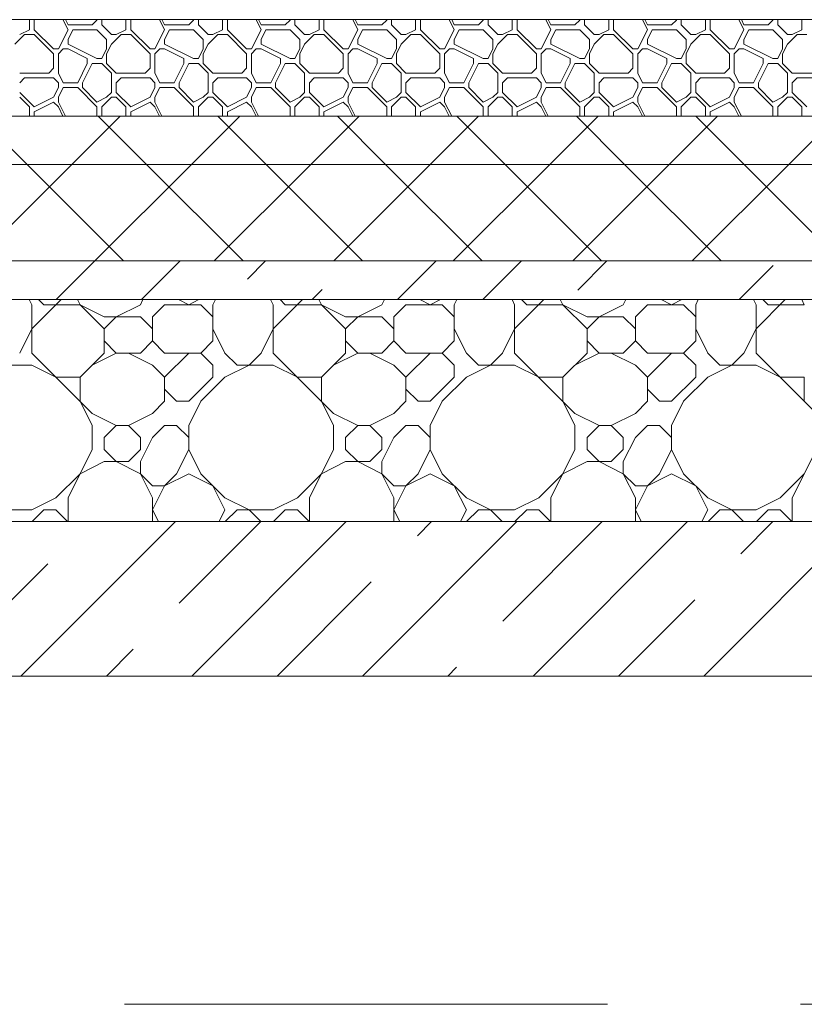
# Model space of a CAD drawing. Header units: millimetres. Extents: x 53645 to 137188, y 78097 to 135542.
# Tile 155 of 256: x 93110 to 93923, y 109260 to 110280. Entities that reach past the tile are written whole.
import ezdxf

# ---------------------------------------------------------------- set-up
doc = ezdxf.new("R2010")
doc.units = ezdxf.units.MM
doc.linetypes.add('GOST2.303 4', pattern=[7, 5, -2, 0])
for name, color, linetype, lineweight in [('hatch', 7, 'Continuous', 5), ('mark', 4, 'Continuous', 15), ('Wall2', 40, 'Continuous', 5)]:
    doc.layers.add(name, color=color, linetype=linetype, lineweight=lineweight)

msp = doc.modelspace()

# ---------------------------------------------------------------- linework, layer by layer
at = {"layer": 'hatch', "color": 251, "ltscale": 100}
for points in [[(93120.2, 110269.6), (93120.2, 110280)], [(93125.2, 110269.6), (93125.2, 110280)], [(93160.2, 110269.6), (93155, 110280)], [(93160.2, 110274.6), (93157.5, 110280)], [(93160.2, 110274.6), (93185.2, 110274.6)], [(93185.2, 110274.6), (93190.2, 110279.6)], [(93190.2, 110279.6), (93190.2, 110280)], [(93195.2, 110274.6), (93195.2, 110280)], [(93205.2, 110264.6), (93195.2, 110274.6)], [(93220.2, 110269.6), (93220.2, 110280)], [(93225.2, 110269.6), (93225.2, 110280)], [(93260.2, 110269.6), (93255, 110280)], [(93260.2, 110274.6), (93257.5, 110280)], [(93260.2, 110274.6), (93285.2, 110274.6)], [(93285.2, 110274.6), (93290.2, 110279.6)], [(93290.2, 110279.6), (93290.2, 110280)], [(93295.2, 110274.6), (93295.2, 110280)], [(93305.2, 110264.6), (93295.2, 110274.6)], [(93320.2, 110269.6), (93320.2, 110280)], [(93325.2, 110269.6), (93325.2, 110280)], [(93360.2, 110269.6), (93355, 110280)], [(93360.2, 110274.6), (93357.5, 110280)], [(93360.2, 110274.6), (93385.2, 110274.6)], [(93385.2, 110274.6), (93390.2, 110279.6)], [(93390.2, 110279.6), (93390.2, 110280)], [(93395.2, 110274.6), (93395.2, 110280)], [(93405.2, 110264.6), (93395.2, 110274.6)], [(93420.2, 110269.6), (93420.2, 110280)], [(93425.2, 110269.6), (93425.2, 110280)], [(93460.2, 110269.6), (93455, 110280)], [(93460.2, 110274.6), (93457.5, 110280)], [(93460.2, 110274.6), (93485.2, 110274.6)], [(93485.2, 110274.6), (93490.2, 110279.6)], [(93490.2, 110279.6), (93490.2, 110280)], [(93495.2, 110274.6), (93495.2, 110280)], [(93505.2, 110264.6), (93495.2, 110274.6)], [(93520.2, 110269.6), (93520.2, 110280)], [(93525.2, 110269.6), (93525.2, 110280)], [(93560.2, 110269.6), (93555, 110280)], [(93560.2, 110274.6), (93557.5, 110280)], [(93560.2, 110274.6), (93585.2, 110274.6)], [(93585.2, 110274.6), (93590.2, 110279.6)], [(93590.2, 110279.6), (93590.2, 110280)], [(93595.2, 110274.6), (93595.2, 110280)], [(93605.2, 110264.6), (93595.2, 110274.6)], [(93620.2, 110269.6), (93620.2, 110280)], [(93625.2, 110269.6), (93625.2, 110280)], [(93660.2, 110269.6), (93655, 110280)], [(93660.2, 110274.6), (93657.5, 110280)], [(93660.2, 110274.6), (93685.2, 110274.6)], [(93685.2, 110274.6), (93690.2, 110279.6)], [(93690.2, 110279.6), (93690.2, 110280)], [(93695.2, 110274.6), (93695.2, 110280)], [(93705.2, 110264.6), (93695.2, 110274.6)], [(93720.2, 110269.6), (93720.2, 110280)], [(93725.2, 110269.6), (93725.2, 110280)], [(93760.2, 110269.6), (93755, 110280)], [(93760.2, 110274.6), (93757.5, 110280)], [(93760.2, 110274.6), (93785.2, 110274.6)], [(93785.2, 110274.6), (93790.2, 110279.6)], [(93790.2, 110279.6), (93790.2, 110280)], [(93795.2, 110274.6), (93795.2, 110280)], [(93805.2, 110264.6), (93795.2, 110274.6)], [(93820.2, 110269.6), (93820.2, 110280)], [(93825.2, 110269.6), (93825.2, 110280)], [(93860.2, 110269.6), (93855, 110280)], [(93860.2, 110274.6), (93857.5, 110280)], [(93860.2, 110274.6), (93885.2, 110274.6)], [(93885.2, 110274.6), (93890.2, 110279.6)], [(93890.2, 110279.6), (93890.2, 110280)], [(93895.2, 110274.6), (93895.2, 110280)], [(93905.2, 110264.6), (93895.2, 110274.6)], [(93920.2, 110269.6), (93920.2, 110280)], [(93105.2, 110254.6), (93115.2, 110264.6)], [(93110.2, 110264.6), (93120.2, 110269.6)], [(93115.2, 110264.6), (93125.2, 110264.6)], [(93145.2, 110249.6), (93125.2, 110269.6)], [(93145.2, 110244.6), (93125.2, 110264.6)], [(93150.2, 110249.6), (93160.2, 110269.6)], [(93160.2, 110259.6), (93165.2, 110269.6)], [(93165.2, 110269.6), (93190.2, 110269.6)], [(93200.2, 110259.6), (93190.2, 110269.6)], [(93205.2, 110264.6), (93210.2, 110264.6)], [(93205.2, 110254.6), (93215.2, 110264.6)], [(93210.2, 110264.6), (93220.2, 110269.6)], [(93215.2, 110264.6), (93225.2, 110264.6)], [(93245.2, 110249.6), (93225.2, 110269.6)], [(93245.2, 110244.6), (93225.2, 110264.6)], [(93250.2, 110249.6), (93260.2, 110269.6)], [(93260.2, 110259.6), (93265.2, 110269.6)], [(93265.2, 110269.6), (93290.2, 110269.6)], [(93300.2, 110259.6), (93290.2, 110269.6)], [(93305.2, 110264.6), (93310.2, 110264.6)], [(93305.2, 110254.6), (93315.2, 110264.6)], [(93310.2, 110264.6), (93320.2, 110269.6)], [(93315.2, 110264.6), (93325.2, 110264.6)], [(93345.2, 110249.6), (93325.2, 110269.6)], [(93345.2, 110244.6), (93325.2, 110264.6)], [(93350.2, 110249.6), (93360.2, 110269.6)], [(93360.2, 110259.6), (93365.2, 110269.6)], [(93365.2, 110269.6), (93390.2, 110269.6)], [(93400.2, 110259.6), (93390.2, 110269.6)], [(93405.2, 110264.6), (93410.2, 110264.6)], [(93405.2, 110254.6), (93415.2, 110264.6)], [(93410.2, 110264.6), (93420.2, 110269.6)], [(93415.2, 110264.6), (93425.2, 110264.6)], [(93445.2, 110249.6), (93425.2, 110269.6)], [(93445.2, 110244.6), (93425.2, 110264.6)], [(93450.2, 110249.6), (93460.2, 110269.6)], [(93460.2, 110259.6), (93465.2, 110269.6)], [(93465.2, 110269.6), (93490.2, 110269.6)], [(93500.2, 110259.6), (93490.2, 110269.6)], [(93505.2, 110264.6), (93510.2, 110264.6)], [(93505.2, 110254.6), (93515.2, 110264.6)], [(93510.2, 110264.6), (93520.2, 110269.6)], [(93515.2, 110264.6), (93525.2, 110264.6)], [(93545.2, 110249.6), (93525.2, 110269.6)], [(93545.2, 110244.6), (93525.2, 110264.6)], [(93550.2, 110249.6), (93560.2, 110269.6)], [(93560.2, 110259.6), (93565.2, 110269.6)], [(93565.2, 110269.6), (93590.2, 110269.6)], [(93600.2, 110259.6), (93590.2, 110269.6)], [(93605.2, 110264.6), (93610.2, 110264.6)], [(93605.2, 110254.6), (93615.2, 110264.6)], [(93610.2, 110264.6), (93620.2, 110269.6)], [(93615.2, 110264.6), (93625.2, 110264.6)], [(93645.2, 110249.6), (93625.2, 110269.6)], [(93645.2, 110244.6), (93625.2, 110264.6)], [(93650.2, 110249.6), (93660.2, 110269.6)], [(93660.2, 110259.6), (93665.2, 110269.6)], [(93665.2, 110269.6), (93690.2, 110269.6)], [(93700.2, 110259.6), (93690.2, 110269.6)], [(93705.2, 110264.6), (93710.2, 110264.6)], [(93705.2, 110254.6), (93715.2, 110264.6)], [(93710.2, 110264.6), (93720.2, 110269.6)], [(93715.2, 110264.6), (93725.2, 110264.6)], [(93745.2, 110249.6), (93725.2, 110269.6)], [(93745.2, 110244.6), (93725.2, 110264.6)], [(93750.2, 110249.6), (93760.2, 110269.6)], [(93760.2, 110259.6), (93765.2, 110269.6)], [(93765.2, 110269.6), (93790.2, 110269.6)], [(93800.2, 110259.6), (93790.2, 110269.6)], [(93805.2, 110264.6), (93810.2, 110264.6)], [(93805.2, 110254.6), (93815.2, 110264.6)], [(93810.2, 110264.6), (93820.2, 110269.6)], [(93815.2, 110264.6), (93825.2, 110264.6)], [(93845.2, 110249.6), (93825.2, 110269.6)], [(93845.2, 110244.6), (93825.2, 110264.6)], [(93850.2, 110249.6), (93860.2, 110269.6)], [(93860.2, 110259.6), (93865.2, 110269.6)], [(93865.2, 110269.6), (93890.2, 110269.6)], [(93900.2, 110259.6), (93890.2, 110269.6)], [(93905.2, 110264.6), (93910.2, 110264.6)], [(93905.2, 110254.6), (93915.2, 110264.6)], [(93910.2, 110264.6), (93920.2, 110269.6)], [(93915.2, 110264.6), (93925.2, 110264.6)], [(93160.2, 110254.6), (93160.2, 110259.6)], [(93190.2, 110239.6), (93160.2, 110254.6)], [(93200.2, 110249.6), (93200.2, 110259.6)], [(93200.2, 110244.6), (93205.2, 110254.6)], [(93260.2, 110254.6), (93260.2, 110259.6)], [(93290.2, 110239.6), (93260.2, 110254.6)], [(93300.2, 110249.6), (93300.2, 110259.6)], [(93300.2, 110244.6), (93305.2, 110254.6)], [(93360.2, 110254.6), (93360.2, 110259.6)], [(93390.2, 110239.6), (93360.2, 110254.6)], [(93400.2, 110249.6), (93400.2, 110259.6)], [(93400.2, 110244.6), (93405.2, 110254.6)], [(93460.2, 110254.6), (93460.2, 110259.6)], [(93490.2, 110239.6), (93460.2, 110254.6)], [(93500.2, 110249.6), (93500.2, 110259.6)], [(93500.2, 110244.6), (93505.2, 110254.6)], [(93560.2, 110254.6), (93560.2, 110259.6)], [(93590.2, 110239.6), (93560.2, 110254.6)], [(93600.2, 110249.6), (93600.2, 110259.6)], [(93600.2, 110244.6), (93605.2, 110254.6)], [(93660.2, 110254.6), (93660.2, 110259.6)], [(93690.2, 110239.6), (93660.2, 110254.6)], [(93700.2, 110249.6), (93700.2, 110259.6)], [(93700.2, 110244.6), (93705.2, 110254.6)], [(93760.2, 110254.6), (93760.2, 110259.6)], [(93790.2, 110239.6), (93760.2, 110254.6)], [(93800.2, 110249.6), (93800.2, 110259.6)], [(93800.2, 110244.6), (93805.2, 110254.6)], [(93860.2, 110254.6), (93860.2, 110259.6)], [(93890.2, 110239.6), (93860.2, 110254.6)], [(93900.2, 110249.6), (93900.2, 110259.6)], [(93900.2, 110244.6), (93905.2, 110254.6)], [(93145.2, 110249.6), (93150.2, 110249.6)], [(93145.2, 110229.6), (93145.2, 110244.6)], [(93150.2, 110244.6), (93155.2, 110249.6)], [(93150.2, 110224.6), (93150.2, 110244.6)], [(93155.2, 110249.6), (93160.2, 110249.6)], [(93180.2, 110239.6), (93160.2, 110249.6)], [(93195.2, 110239.6), (93200.2, 110249.6)], [(93195.2, 110239.6), (93200.2, 110249.6)], [(93200.2, 110234.6), (93200.2, 110244.6)], [(93245.2, 110249.6), (93250.2, 110249.6)], [(93245.2, 110229.6), (93245.2, 110244.6)], [(93250.2, 110244.6), (93255.2, 110249.6)], [(93250.2, 110224.6), (93250.2, 110244.6)], [(93255.2, 110249.6), (93260.2, 110249.6)], [(93280.2, 110239.6), (93260.2, 110249.6)], [(93295.2, 110239.6), (93300.2, 110249.6)], [(93295.2, 110239.6), (93300.2, 110249.6)], [(93300.2, 110234.6), (93300.2, 110244.6)], [(93345.2, 110249.6), (93350.2, 110249.6)], [(93345.2, 110229.6), (93345.2, 110244.6)], [(93350.2, 110244.6), (93355.2, 110249.6)], [(93350.2, 110224.6), (93350.2, 110244.6)], [(93355.2, 110249.6), (93360.2, 110249.6)], [(93380.2, 110239.6), (93360.2, 110249.6)], [(93395.2, 110239.6), (93400.2, 110249.6)], [(93395.2, 110239.6), (93400.2, 110249.6)], [(93400.2, 110234.6), (93400.2, 110244.6)], [(93445.2, 110249.6), (93450.2, 110249.6)], [(93445.2, 110229.6), (93445.2, 110244.6)], [(93450.2, 110244.6), (93455.2, 110249.6)], [(93450.2, 110224.6), (93450.2, 110244.6)], [(93455.2, 110249.6), (93460.2, 110249.6)], [(93480.2, 110239.6), (93460.2, 110249.6)], [(93495.2, 110239.6), (93500.2, 110249.6)], [(93495.2, 110239.6), (93500.2, 110249.6)], [(93500.2, 110234.6), (93500.2, 110244.6)], [(93545.2, 110249.6), (93550.2, 110249.6)], [(93545.2, 110229.6), (93545.2, 110244.6)], [(93550.2, 110244.6), (93555.2, 110249.6)], [(93550.2, 110224.6), (93550.2, 110244.6)], [(93555.2, 110249.6), (93560.2, 110249.6)], [(93580.2, 110239.6), (93560.2, 110249.6)], [(93595.2, 110239.6), (93600.2, 110249.6)], [(93595.2, 110239.6), (93600.2, 110249.6)], [(93600.2, 110234.6), (93600.2, 110244.6)], [(93645.2, 110249.6), (93650.2, 110249.6)], [(93645.2, 110229.6), (93645.2, 110244.6)], [(93650.2, 110244.6), (93655.2, 110249.6)], [(93650.2, 110224.6), (93650.2, 110244.6)], [(93655.2, 110249.6), (93660.2, 110249.6)], [(93680.2, 110239.6), (93660.2, 110249.6)], [(93695.2, 110239.6), (93700.2, 110249.6)], [(93695.2, 110239.6), (93700.2, 110249.6)], [(93700.2, 110234.6), (93700.2, 110244.6)], [(93745.2, 110249.6), (93750.2, 110249.6)], [(93745.2, 110229.6), (93745.2, 110244.6)], [(93750.2, 110244.6), (93755.2, 110249.6)], [(93750.2, 110224.6), (93750.2, 110244.6)], [(93755.2, 110249.6), (93760.2, 110249.6)], [(93780.2, 110239.6), (93760.2, 110249.6)], [(93795.2, 110239.6), (93800.2, 110249.6)], [(93795.2, 110239.6), (93800.2, 110249.6)], [(93800.2, 110234.6), (93800.2, 110244.6)], [(93845.2, 110249.6), (93850.2, 110249.6)], [(93845.2, 110229.6), (93845.2, 110244.6)], [(93850.2, 110244.6), (93855.2, 110249.6)], [(93850.2, 110224.6), (93850.2, 110244.6)], [(93855.2, 110249.6), (93860.2, 110249.6)], [(93880.2, 110239.6), (93860.2, 110249.6)], [(93895.2, 110239.6), (93900.2, 110249.6)], [(93895.2, 110239.6), (93900.2, 110249.6)], [(93900.2, 110234.6), (93900.2, 110244.6)], [(93170.2, 110214.6), (93180.2, 110234.6)], [(93175.2, 110214.6), (93185.2, 110234.6)], [(93180.2, 110234.6), (93180.2, 110239.6)], [(93185.2, 110234.6), (93195.2, 110234.6)], [(93190.2, 110239.6), (93195.2, 110239.6)], [(93205.2, 110224.6), (93195.2, 110234.6)], [(93210.2, 110224.6), (93200.2, 110234.6)], [(93270.2, 110214.6), (93280.2, 110234.6)], [(93275.2, 110214.6), (93285.2, 110234.6)], [(93280.2, 110234.6), (93280.2, 110239.6)], [(93285.2, 110234.6), (93295.2, 110234.6)], [(93290.2, 110239.6), (93295.2, 110239.6)], [(93305.2, 110224.6), (93295.2, 110234.6)], [(93310.2, 110224.6), (93300.2, 110234.6)], [(93370.2, 110214.6), (93380.2, 110234.6)], [(93375.2, 110214.6), (93385.2, 110234.6)], [(93380.2, 110234.6), (93380.2, 110239.6)], [(93385.2, 110234.6), (93395.2, 110234.6)], [(93390.2, 110239.6), (93395.2, 110239.6)], [(93405.2, 110224.6), (93395.2, 110234.6)], [(93410.2, 110224.6), (93400.2, 110234.6)], [(93470.2, 110214.6), (93480.2, 110234.6)], [(93475.2, 110214.6), (93485.2, 110234.6)], [(93480.2, 110234.6), (93480.2, 110239.6)], [(93485.2, 110234.6), (93495.2, 110234.6)], [(93490.2, 110239.6), (93495.2, 110239.6)], [(93505.2, 110224.6), (93495.2, 110234.6)], [(93510.2, 110224.6), (93500.2, 110234.6)], [(93570.2, 110214.6), (93580.2, 110234.6)], [(93575.2, 110214.6), (93585.2, 110234.6)], [(93580.2, 110234.6), (93580.2, 110239.6)], [(93585.2, 110234.6), (93595.2, 110234.6)], [(93590.2, 110239.6), (93595.2, 110239.6)], [(93605.2, 110224.6), (93595.2, 110234.6)], [(93610.2, 110224.6), (93600.2, 110234.6)], [(93670.2, 110214.6), (93680.2, 110234.6)], [(93675.2, 110214.6), (93685.2, 110234.6)], [(93680.2, 110234.6), (93680.2, 110239.6)], [(93685.2, 110234.6), (93695.2, 110234.6)], [(93690.2, 110239.6), (93695.2, 110239.6)], [(93705.2, 110224.6), (93695.2, 110234.6)], [(93710.2, 110224.6), (93700.2, 110234.6)], [(93770.2, 110214.6), (93780.2, 110234.6)], [(93775.2, 110214.6), (93785.2, 110234.6)], [(93780.2, 110234.6), (93780.2, 110239.6)], [(93785.2, 110234.6), (93795.2, 110234.6)], [(93790.2, 110239.6), (93795.2, 110239.6)], [(93805.2, 110224.6), (93795.2, 110234.6)], [(93810.2, 110224.6), (93800.2, 110234.6)], [(93870.2, 110214.6), (93880.2, 110234.6)], [(93875.2, 110214.6), (93885.2, 110234.6)], [(93880.2, 110234.6), (93880.2, 110239.6)], [(93885.2, 110234.6), (93895.2, 110234.6)], [(93890.2, 110239.6), (93895.2, 110239.6)], [(93905.2, 110224.6), (93895.2, 110234.6)], [(93910.2, 110224.6), (93900.2, 110234.6)], [(93110.2, 110224.6), (93140.2, 110224.6)], [(93140.2, 110224.6), (93145.2, 110229.6)], [(93155.2, 110214.6), (93150.2, 110224.6)], [(93205.2, 110204.6), (93205.2, 110224.6)], [(93210.2, 110224.6), (93240.2, 110224.6)], [(93240.2, 110224.6), (93245.2, 110229.6)], [(93255.2, 110214.6), (93250.2, 110224.6)], [(93305.2, 110204.6), (93305.2, 110224.6)], [(93310.2, 110224.6), (93340.2, 110224.6)], [(93340.2, 110224.6), (93345.2, 110229.6)], [(93355.2, 110214.6), (93350.2, 110224.6)], [(93405.2, 110204.6), (93405.2, 110224.6)], [(93410.2, 110224.6), (93440.2, 110224.6)], [(93440.2, 110224.6), (93445.2, 110229.6)], [(93455.2, 110214.6), (93450.2, 110224.6)], [(93505.2, 110204.6), (93505.2, 110224.6)], [(93510.2, 110224.6), (93540.2, 110224.6)], [(93540.2, 110224.6), (93545.2, 110229.6)], [(93555.2, 110214.6), (93550.2, 110224.6)], [(93605.2, 110204.6), (93605.2, 110224.6)], [(93610.2, 110224.6), (93640.2, 110224.6)], [(93640.2, 110224.6), (93645.2, 110229.6)], [(93655.2, 110214.6), (93650.2, 110224.6)], [(93705.2, 110204.6), (93705.2, 110224.6)], [(93710.2, 110224.6), (93740.2, 110224.6)], [(93740.2, 110224.6), (93745.2, 110229.6)], [(93755.2, 110214.6), (93750.2, 110224.6)], [(93805.2, 110204.6), (93805.2, 110224.6)], [(93810.2, 110224.6), (93840.2, 110224.6)], [(93840.2, 110224.6), (93845.2, 110229.6)], [(93855.2, 110214.6), (93850.2, 110224.6)], [(93905.2, 110204.6), (93905.2, 110224.6)], [(93910.2, 110224.6), (93940.2, 110224.6)], [(93110.2, 110214.6), (93115.2, 110219.6)], [(93115.2, 110219.6), (93145.2, 110219.6)], [(93150.2, 110214.6), (93145.2, 110219.6)], [(93150.2, 110209.6), (93150.2, 110214.6)], [(93155.2, 110214.6), (93170.2, 110214.6)], [(93175.2, 110209.6), (93175.2, 110214.6)], [(93210.2, 110214.6), (93215.2, 110219.6)], [(93210.2, 110204.6), (93210.2, 110214.6)], [(93215.2, 110219.6), (93245.2, 110219.6)], [(93250.2, 110214.6), (93245.2, 110219.6)], [(93250.2, 110209.6), (93250.2, 110214.6)], [(93255.2, 110214.6), (93270.2, 110214.6)], [(93275.2, 110209.6), (93275.2, 110214.6)], [(93310.2, 110214.6), (93315.2, 110219.6)], [(93310.2, 110204.6), (93310.2, 110214.6)], [(93315.2, 110219.6), (93345.2, 110219.6)], [(93350.2, 110214.6), (93345.2, 110219.6)], [(93350.2, 110209.6), (93350.2, 110214.6)], [(93355.2, 110214.6), (93370.2, 110214.6)], [(93375.2, 110209.6), (93375.2, 110214.6)], [(93410.2, 110214.6), (93415.2, 110219.6)], [(93410.2, 110204.6), (93410.2, 110214.6)], [(93415.2, 110219.6), (93445.2, 110219.6)], [(93450.2, 110214.6), (93445.2, 110219.6)], [(93450.2, 110209.6), (93450.2, 110214.6)], [(93455.2, 110214.6), (93470.2, 110214.6)], [(93475.2, 110209.6), (93475.2, 110214.6)], [(93510.2, 110214.6), (93515.2, 110219.6)], [(93510.2, 110204.6), (93510.2, 110214.6)], [(93515.2, 110219.6), (93545.2, 110219.6)], [(93550.2, 110214.6), (93545.2, 110219.6)], [(93550.2, 110209.6), (93550.2, 110214.6)], [(93555.2, 110214.6), (93570.2, 110214.6)], [(93575.2, 110209.6), (93575.2, 110214.6)], [(93610.2, 110214.6), (93615.2, 110219.6)], [(93610.2, 110204.6), (93610.2, 110214.6)], [(93615.2, 110219.6), (93645.2, 110219.6)], [(93650.2, 110214.6), (93645.2, 110219.6)], [(93650.2, 110209.6), (93650.2, 110214.6)], [(93655.2, 110214.6), (93670.2, 110214.6)], [(93675.2, 110209.6), (93675.2, 110214.6)], [(93710.2, 110214.6), (93715.2, 110219.6)], [(93710.2, 110204.6), (93710.2, 110214.6)], [(93715.2, 110219.6), (93745.2, 110219.6)], [(93750.2, 110214.6), (93745.2, 110219.6)], [(93750.2, 110209.6), (93750.2, 110214.6)], [(93755.2, 110214.6), (93770.2, 110214.6)], [(93775.2, 110209.6), (93775.2, 110214.6)], [(93810.2, 110214.6), (93815.2, 110219.6)], [(93810.2, 110204.6), (93810.2, 110214.6)], [(93815.2, 110219.6), (93845.2, 110219.6)], [(93850.2, 110214.6), (93845.2, 110219.6)], [(93850.2, 110209.6), (93850.2, 110214.6)], [(93855.2, 110214.6), (93870.2, 110214.6)], [(93875.2, 110209.6), (93875.2, 110214.6)], [(93910.2, 110214.6), (93915.2, 110219.6)], [(93910.2, 110204.6), (93910.2, 110214.6)], [(93915.2, 110219.6), (93945.2, 110219.6)], [(93125.2, 110189.6), (93110.2, 110204.6)], [(93145.2, 110199.6), (93150.2, 110209.6)], [(93150.2, 110199.6), (93155.2, 110209.6)], [(93155.2, 110209.6), (93170.2, 110209.6)], [(93190.2, 110189.6), (93170.2, 110209.6)], [(93190.2, 110194.6), (93175.2, 110209.6)], [(93200.2, 110199.6), (93205.2, 110204.6)], [(93225.2, 110189.6), (93210.2, 110204.6)], [(93245.2, 110199.6), (93250.2, 110209.6)], [(93250.2, 110199.6), (93255.2, 110209.6)], [(93255.2, 110209.6), (93270.2, 110209.6)], [(93290.2, 110189.6), (93270.2, 110209.6)], [(93290.2, 110194.6), (93275.2, 110209.6)], [(93300.2, 110199.6), (93305.2, 110204.6)], [(93325.2, 110189.6), (93310.2, 110204.6)], [(93345.2, 110199.6), (93350.2, 110209.6)], [(93350.2, 110199.6), (93355.2, 110209.6)], [(93355.2, 110209.6), (93370.2, 110209.6)], [(93390.2, 110189.6), (93370.2, 110209.6)], [(93390.2, 110194.6), (93375.2, 110209.6)], [(93400.2, 110199.6), (93405.2, 110204.6)], [(93425.2, 110189.6), (93410.2, 110204.6)], [(93445.2, 110199.6), (93450.2, 110209.6)], [(93450.2, 110199.6), (93455.2, 110209.6)], [(93455.2, 110209.6), (93470.2, 110209.6)], [(93490.2, 110189.6), (93470.2, 110209.6)], [(93490.2, 110194.6), (93475.2, 110209.6)], [(93500.2, 110199.6), (93505.2, 110204.6)], [(93525.2, 110189.6), (93510.2, 110204.6)], [(93545.2, 110199.6), (93550.2, 110209.6)], [(93550.2, 110199.6), (93555.2, 110209.6)], [(93555.2, 110209.6), (93570.2, 110209.6)], [(93590.2, 110189.6), (93570.2, 110209.6)], [(93590.2, 110194.6), (93575.2, 110209.6)], [(93600.2, 110199.6), (93605.2, 110204.6)], [(93625.2, 110189.6), (93610.2, 110204.6)], [(93645.2, 110199.6), (93650.2, 110209.6)], [(93650.2, 110199.6), (93655.2, 110209.6)], [(93655.2, 110209.6), (93670.2, 110209.6)], [(93690.2, 110189.6), (93670.2, 110209.6)], [(93690.2, 110194.6), (93675.2, 110209.6)], [(93700.2, 110199.6), (93705.2, 110204.6)], [(93725.2, 110189.6), (93710.2, 110204.6)], [(93745.2, 110199.6), (93750.2, 110209.6)], [(93750.2, 110199.6), (93755.2, 110209.6)], [(93755.2, 110209.6), (93770.2, 110209.6)], [(93790.2, 110189.6), (93770.2, 110209.6)], [(93790.2, 110194.6), (93775.2, 110209.6)], [(93800.2, 110199.6), (93805.2, 110204.6)], [(93825.2, 110189.6), (93810.2, 110204.6)], [(93845.2, 110199.6), (93850.2, 110209.6)], [(93850.2, 110199.6), (93855.2, 110209.6)], [(93855.2, 110209.6), (93870.2, 110209.6)], [(93890.2, 110189.6), (93870.2, 110209.6)], [(93890.2, 110194.6), (93875.2, 110209.6)], [(93900.2, 110199.6), (93905.2, 110204.6)], [(93925.2, 110189.6), (93910.2, 110204.6)], [(93120.2, 110189.6), (93110.2, 110199.6)], [(93125.2, 110189.6), (93145.2, 110199.6)], [(93125.2, 110184.6), (93145.2, 110194.6)], [(93150.2, 110189.6), (93145.2, 110194.6)], [(93150.2, 110194.6), (93150.2, 110199.6)], [(93157.5, 110180), (93150.2, 110194.6)], [(93190.2, 110194.6), (93200.2, 110199.6)], [(93195.2, 110189.6), (93205.2, 110199.6)], [(93205.2, 110199.6), (93210.2, 110199.6)], [(93220.2, 110189.6), (93210.2, 110199.6)], [(93225.2, 110189.6), (93245.2, 110199.6)], [(93225.2, 110184.6), (93245.2, 110194.6)], [(93250.2, 110189.6), (93245.2, 110194.6)], [(93250.2, 110194.6), (93250.2, 110199.6)], [(93257.5, 110180), (93250.2, 110194.6)], [(93290.2, 110194.6), (93300.2, 110199.6)], [(93295.2, 110189.6), (93305.2, 110199.6)], [(93305.2, 110199.6), (93310.2, 110199.6)], [(93320.2, 110189.6), (93310.2, 110199.6)], [(93325.2, 110189.6), (93345.2, 110199.6)], [(93325.2, 110184.6), (93345.2, 110194.6)], [(93350.2, 110189.6), (93345.2, 110194.6)], [(93350.2, 110194.6), (93350.2, 110199.6)], [(93357.5, 110180), (93350.2, 110194.6)], [(93390.2, 110194.6), (93400.2, 110199.6)], [(93395.2, 110189.6), (93405.2, 110199.6)], [(93405.2, 110199.6), (93410.2, 110199.6)], [(93420.2, 110189.6), (93410.2, 110199.6)], [(93425.2, 110189.6), (93445.2, 110199.6)], [(93425.2, 110184.6), (93445.2, 110194.6)], [(93450.2, 110189.6), (93445.2, 110194.6)], [(93450.2, 110194.6), (93450.2, 110199.6)], [(93457.5, 110180), (93450.2, 110194.6)], [(93490.2, 110194.6), (93500.2, 110199.6)], [(93495.2, 110189.6), (93505.2, 110199.6)], [(93505.2, 110199.6), (93510.2, 110199.6)], [(93520.2, 110189.6), (93510.2, 110199.6)], [(93525.2, 110189.6), (93545.2, 110199.6)], [(93525.2, 110184.6), (93545.2, 110194.6)], [(93550.2, 110189.6), (93545.2, 110194.6)], [(93550.2, 110194.6), (93550.2, 110199.6)], [(93557.5, 110180), (93550.2, 110194.6)], [(93590.2, 110194.6), (93600.2, 110199.6)], [(93595.2, 110189.6), (93605.2, 110199.6)], [(93605.2, 110199.6), (93610.2, 110199.6)], [(93620.2, 110189.6), (93610.2, 110199.6)], [(93625.2, 110189.6), (93645.2, 110199.6)], [(93625.2, 110184.6), (93645.2, 110194.6)], [(93650.2, 110189.6), (93645.2, 110194.6)], [(93650.2, 110194.6), (93650.2, 110199.6)], [(93657.5, 110180), (93650.2, 110194.6)], [(93690.2, 110194.6), (93700.2, 110199.6)], [(93695.2, 110189.6), (93705.2, 110199.6)], [(93705.2, 110199.6), (93710.2, 110199.6)], [(93720.2, 110189.6), (93710.2, 110199.6)], [(93725.2, 110189.6), (93745.2, 110199.6)], [(93725.2, 110184.6), (93745.2, 110194.6)], [(93750.2, 110189.6), (93745.2, 110194.6)], [(93750.2, 110194.6), (93750.2, 110199.6)], [(93757.5, 110180), (93750.2, 110194.6)], [(93790.2, 110194.6), (93800.2, 110199.6)], [(93795.2, 110189.6), (93805.2, 110199.6)], [(93805.2, 110199.6), (93810.2, 110199.6)], [(93820.2, 110189.6), (93810.2, 110199.6)], [(93825.2, 110189.6), (93845.2, 110199.6)], [(93825.2, 110184.6), (93845.2, 110194.6)], [(93850.2, 110189.6), (93845.2, 110194.6)], [(93850.2, 110194.6), (93850.2, 110199.6)], [(93857.5, 110180), (93850.2, 110194.6)], [(93890.2, 110194.6), (93900.2, 110199.6)], [(93895.2, 110189.6), (93905.2, 110199.6)], [(93905.2, 110199.6), (93910.2, 110199.6)], [(93920.2, 110189.6), (93910.2, 110199.6)], [(93120.2, 110180), (93120.2, 110189.6)], [(93125.2, 110180), (93125.2, 110184.6)], [(93155, 110180), (93150.2, 110189.6)], [(93190.2, 110180), (93190.2, 110189.6)], [(93195.2, 110180), (93195.2, 110189.6)], [(93220.2, 110180), (93220.2, 110189.6)], [(93225.2, 110180), (93225.2, 110184.6)], [(93255, 110180), (93250.2, 110189.6)], [(93290.2, 110180), (93290.2, 110189.6)], [(93295.2, 110180), (93295.2, 110189.6)], [(93320.2, 110180), (93320.2, 110189.6)], [(93325.2, 110180), (93325.2, 110184.6)], [(93355, 110180), (93350.2, 110189.6)], [(93390.2, 110180), (93390.2, 110189.6)], [(93395.2, 110180), (93395.2, 110189.6)], [(93420.2, 110180), (93420.2, 110189.6)], [(93425.2, 110180), (93425.2, 110184.6)], [(93455, 110180), (93450.2, 110189.6)], [(93490.2, 110180), (93490.2, 110189.6)], [(93495.2, 110180), (93495.2, 110189.6)], [(93520.2, 110180), (93520.2, 110189.6)], [(93525.2, 110180), (93525.2, 110184.6)], [(93555, 110180), (93550.2, 110189.6)], [(93590.2, 110180), (93590.2, 110189.6)], [(93595.2, 110180), (93595.2, 110189.6)], [(93620.2, 110180), (93620.2, 110189.6)], [(93625.2, 110180), (93625.2, 110184.6)], [(93655, 110180), (93650.2, 110189.6)], [(93690.2, 110180), (93690.2, 110189.6)], [(93695.2, 110180), (93695.2, 110189.6)], [(93720.2, 110180), (93720.2, 110189.6)], [(93725.2, 110180), (93725.2, 110184.6)], [(93755, 110180), (93750.2, 110189.6)], [(93790.2, 110180), (93790.2, 110189.6)], [(93795.2, 110180), (93795.2, 110189.6)], [(93820.2, 110180), (93820.2, 110189.6)], [(93825.2, 110180), (93825.2, 110184.6)], [(93855, 110180), (93850.2, 110189.6)], [(93890.2, 110180), (93890.2, 110189.6)], [(93895.2, 110180), (93895.2, 110189.6)], [(93920.2, 110180), (93920.2, 110189.6)], [(100108.8, 110180), (91278.8, 110180)], [(91278.8, 110180), (100108.8, 110180)], [(100108.8, 110130), (91278.8, 110130)], [(91278.8, 110130), (100108.8, 110130)], [(100108.8, 110030), (91278.8, 110030)], [(91278.8, 110030), (100108.8, 110030)], [(100108.8, 109990), (91278.8, 109990)], [(91278.8, 109990), (100108.8, 109990)], [(91368.8, 109760), (100018.8, 109760)], [(96418.8, 109760), (91368.8, 109760)]]:
    msp.add_lwpolyline(points, dxfattribs=at)
at = {"layer": 'hatch', "color": 251, "lineweight": 5, "ltscale": 100}
for points in [[(93117.8, 110130), (93067.8, 110180)], [(93164.2, 110130), (93214.2, 110180)], [(93241.6, 110130), (93191.6, 110180)], [(93288, 110130), (93338, 110180)], [(93365.3, 110130), (93315.3, 110180)], [(93411.7, 110130), (93461.7, 110180)], [(93489.1, 110130), (93439.1, 110180)], [(93535.4, 110130), (93585.4, 110180)], [(93612.8, 110130), (93562.8, 110180)], [(93659.2, 110130), (93709.2, 110180)], [(93736.6, 110130), (93686.6, 110180)], [(93782.9, 110130), (93832.9, 110180)], [(93860.3, 110130), (93810.3, 110180)], [(93906.7, 110130), (93956.7, 110180)]]:
    msp.add_lwpolyline(points, dxfattribs=at)
at = {"layer": 'hatch', "color": 251, "lineweight": 9, "ltscale": 100}
for points in [[(93064.2, 110030), (93164.2, 110130)], [(93217.8, 110030), (93117.8, 110130)], [(93188, 110030), (93288, 110130)], [(93341.6, 110030), (93241.6, 110130)], [(93311.7, 110030), (93411.7, 110130)], [(93465.3, 110030), (93365.3, 110130)], [(93435.4, 110030), (93535.4, 110130)], [(93589.1, 110030), (93489.1, 110130)], [(93559.2, 110030), (93659.2, 110130)], [(93712.8, 110030), (93612.8, 110130)], [(93682.9, 110030), (93782.9, 110130)], [(93836.6, 110030), (93736.6, 110130)], [(93806.7, 110030), (93906.7, 110130)], [(93960.3, 110030), (93860.3, 110130)], [(93148, 109990), (93188, 110030)], [(93236.3, 109990), (93276.3, 110030)], [(93346.1, 110011.3), (93364.7, 110030)], [(93501.5, 109990), (93541.5, 110030)], [(93589.9, 109990), (93629.9, 110030)], [(93688.1, 109999.8), (93718.3, 110030)], [(93855.1, 109990), (93890.6, 110025.4)], [(93413.1, 109990), (93423.4, 110000.3)], [(93122.7, 109984.6), (93120, 109990)], [(93122.7, 109959.6), (93153, 109990)], [(93135.2, 109984.6), (93129.8, 109990)], [(93172.7, 109984.6), (93170, 109990)], [(93235.2, 109984.6), (93237.8, 109990)], [(93285.2, 109984.6), (93274.5, 109990)], [(93285.2, 109984.6), (93295.8, 109990)], [(93310.2, 109984.6), (93312.8, 109990)], [(93372.7, 109984.6), (93370, 109990)], [(93372.7, 109959.6), (93403, 109990)], [(93385.2, 109984.6), (93379.8, 109990)], [(93422.7, 109984.6), (93420, 109990)], [(93485.2, 109984.6), (93487.8, 109990)], [(93535.2, 109984.6), (93524.5, 109990)], [(93535.2, 109984.6), (93545.8, 109990)], [(93560.2, 109984.6), (93562.8, 109990)], [(93622.7, 109984.6), (93620, 109990)], [(93622.7, 109959.6), (93653, 109990)], [(93635.2, 109984.6), (93629.8, 109990)], [(93672.7, 109984.6), (93670, 109990)], [(93735.2, 109984.6), (93737.8, 109990)], [(93785.2, 109984.6), (93774.5, 109990)], [(93785.2, 109984.6), (93795.8, 109990)], [(93810.2, 109984.6), (93812.8, 109990)], [(93872.7, 109984.6), (93870, 109990)], [(93872.7, 109959.6), (93903, 109990)], [(93885.2, 109984.6), (93879.8, 109990)], [(93922.7, 109984.6), (93920, 109990)], [(93122.7, 109934.6), (93122.7, 109984.6)], [(93135.2, 109984.6), (93172.7, 109984.6)], [(93197.7, 109959.6), (93172.7, 109984.6)], [(93197.7, 109972.1), (93172.7, 109984.6)], [(93210.2, 109972.1), (93235.2, 109984.6)], [(93247.7, 109972.1), (93260.2, 109984.6)], [(93260.2, 109984.6), (93297.7, 109984.6)], [(93310.2, 109972.1), (93297.7, 109984.6)], [(93310.2, 109947.1), (93310.2, 109984.6)], [(93372.7, 109934.6), (93372.7, 109984.6)], [(93385.2, 109984.6), (93422.7, 109984.6)], [(93447.7, 109959.6), (93422.7, 109984.6)], [(93447.7, 109972.1), (93422.7, 109984.6)], [(93460.2, 109972.1), (93485.2, 109984.6)], [(93497.7, 109972.1), (93510.2, 109984.6)], [(93510.2, 109984.6), (93547.7, 109984.6)], [(93560.2, 109972.1), (93547.7, 109984.6)], [(93560.2, 109947.1), (93560.2, 109984.6)], [(93622.7, 109934.6), (93622.7, 109984.6)], [(93635.2, 109984.6), (93672.7, 109984.6)], [(93697.7, 109959.6), (93672.7, 109984.6)], [(93697.7, 109972.1), (93672.7, 109984.6)], [(93710.2, 109972.1), (93735.2, 109984.6)], [(93747.7, 109972.1), (93760.2, 109984.6)], [(93760.2, 109984.6), (93797.7, 109984.6)], [(93810.2, 109972.1), (93797.7, 109984.6)], [(93810.2, 109947.1), (93810.2, 109984.6)], [(93872.7, 109934.6), (93872.7, 109984.6)], [(93885.2, 109984.6), (93922.7, 109984.6)], [(93197.7, 109972.1), (93235.2, 109972.1)], [(93197.7, 109959.6), (93210.2, 109972.1)], [(93247.7, 109959.6), (93235.2, 109972.1)], [(93247.7, 109947.1), (93247.7, 109972.1)], [(93447.7, 109972.1), (93485.2, 109972.1)], [(93447.7, 109959.6), (93460.2, 109972.1)], [(93497.7, 109959.6), (93485.2, 109972.1)], [(93497.7, 109947.1), (93497.7, 109972.1)], [(93697.7, 109972.1), (93735.2, 109972.1)], [(93697.7, 109959.6), (93710.2, 109972.1)], [(93747.7, 109959.6), (93735.2, 109972.1)], [(93747.7, 109947.1), (93747.7, 109972.1)], [(93110.2, 109934.6), (93122.7, 109959.6)], [(93197.7, 109934.6), (93197.7, 109959.6)], [(93322.7, 109934.6), (93310.2, 109959.6)], [(93360.2, 109934.6), (93372.7, 109959.6)], [(93447.7, 109934.6), (93447.7, 109959.6)], [(93572.7, 109934.6), (93560.2, 109959.6)], [(93610.2, 109934.6), (93622.7, 109959.6)], [(93697.7, 109934.6), (93697.7, 109959.6)], [(93822.7, 109934.6), (93810.2, 109959.6)], [(93860.2, 109934.6), (93872.7, 109959.6)], [(93210.2, 109934.6), (93197.7, 109947.1)], [(93235.2, 109934.6), (93247.7, 109947.1)], [(93260.2, 109934.6), (93247.7, 109947.1)], [(93297.7, 109934.6), (93310.2, 109947.1)], [(93460.2, 109934.6), (93447.7, 109947.1)], [(93485.2, 109934.6), (93497.7, 109947.1)], [(93510.2, 109934.6), (93497.7, 109947.1)], [(93547.7, 109934.6), (93560.2, 109947.1)], [(93710.2, 109934.6), (93697.7, 109947.1)], [(93735.2, 109934.6), (93747.7, 109947.1)], [(93760.2, 109934.6), (93747.7, 109947.1)], [(93797.7, 109934.6), (93810.2, 109947.1)], [(93185.2, 109872.1), (93122.7, 109934.6)], [(93172.7, 109909.6), (93197.7, 109934.6)], [(93185.2, 109922.1), (93210.2, 109934.6)], [(93210.2, 109934.6), (93235.2, 109934.6)], [(93247.7, 109922.1), (93222.7, 109934.6)], [(93260.2, 109934.6), (93297.7, 109934.6)], [(93260.2, 109909.6), (93285.2, 109934.6)], [(93310.2, 109922.1), (93297.7, 109934.6)], [(93335.2, 109922.1), (93322.7, 109934.6)], [(93347.7, 109922.1), (93360.2, 109934.6)], [(93435.2, 109872.1), (93372.7, 109934.6)], [(93422.7, 109909.6), (93447.7, 109934.6)], [(93435.2, 109922.1), (93460.2, 109934.6)], [(93460.2, 109934.6), (93485.2, 109934.6)], [(93497.7, 109922.1), (93472.7, 109934.6)], [(93510.2, 109934.6), (93547.7, 109934.6)], [(93510.2, 109909.6), (93535.2, 109934.6)], [(93560.2, 109922.1), (93547.7, 109934.6)], [(93585.2, 109922.1), (93572.7, 109934.6)], [(93597.7, 109922.1), (93610.2, 109934.6)], [(93685.2, 109872.1), (93622.7, 109934.6)], [(93672.7, 109909.6), (93697.7, 109934.6)], [(93685.2, 109922.1), (93710.2, 109934.6)], [(93710.2, 109934.6), (93735.2, 109934.6)], [(93747.7, 109922.1), (93722.7, 109934.6)], [(93760.2, 109934.6), (93797.7, 109934.6)], [(93760.2, 109909.6), (93785.2, 109934.6)], [(93810.2, 109922.1), (93797.7, 109934.6)], [(93835.2, 109922.1), (93822.7, 109934.6)], [(93847.7, 109922.1), (93860.2, 109934.6)], [(93935.2, 109872.1), (93872.7, 109934.6)], [(93085.2, 109922.1), (93122.7, 109922.1)], [(93147.7, 109909.6), (93122.7, 109922.1)], [(93260.2, 109909.6), (93247.7, 109922.1)], [(93310.2, 109909.6), (93310.2, 109922.1)], [(93322.7, 109909.6), (93347.7, 109922.1)], [(93335.2, 109922.1), (93372.7, 109922.1)], [(93397.7, 109909.6), (93372.7, 109922.1)], [(93510.2, 109909.6), (93497.7, 109922.1)], [(93560.2, 109909.6), (93560.2, 109922.1)], [(93572.7, 109909.6), (93597.7, 109922.1)], [(93585.2, 109922.1), (93622.7, 109922.1)], [(93647.7, 109909.6), (93622.7, 109922.1)], [(93760.2, 109909.6), (93747.7, 109922.1)], [(93810.2, 109909.6), (93810.2, 109922.1)], [(93822.7, 109909.6), (93847.7, 109922.1)], [(93835.2, 109922.1), (93872.7, 109922.1)], [(93897.7, 109909.6), (93872.7, 109922.1)], [(93147.7, 109909.6), (93172.7, 109909.6)], [(93172.7, 109884.6), (93172.7, 109909.6)], [(93260.2, 109884.6), (93260.2, 109909.6)], [(93285.2, 109884.6), (93310.2, 109909.6)], [(93297.7, 109884.6), (93322.7, 109909.6)], [(93397.7, 109909.6), (93422.7, 109909.6)], [(93422.7, 109884.6), (93422.7, 109909.6)], [(93510.2, 109884.6), (93510.2, 109909.6)], [(93535.2, 109884.6), (93560.2, 109909.6)], [(93547.7, 109884.6), (93572.7, 109909.6)], [(93647.7, 109909.6), (93672.7, 109909.6)], [(93672.7, 109884.6), (93672.7, 109909.6)], [(93760.2, 109884.6), (93760.2, 109909.6)], [(93785.2, 109884.6), (93810.2, 109909.6)], [(93797.7, 109884.6), (93822.7, 109909.6)], [(93897.7, 109909.6), (93922.7, 109909.6)], [(93922.7, 109884.6), (93922.7, 109909.6)], [(93272.7, 109884.6), (93260.2, 109897.1)], [(93522.7, 109884.6), (93510.2, 109897.1)], [(93772.7, 109884.6), (93760.2, 109897.1)], [(93185.2, 109859.6), (93172.7, 109884.6)], [(93247.7, 109872.1), (93260.2, 109884.6)], [(93272.7, 109884.6), (93285.2, 109884.6)], [(93297.7, 109884.6), (93285.2, 109859.6)], [(93435.2, 109859.6), (93422.7, 109884.6)], [(93497.7, 109872.1), (93510.2, 109884.6)], [(93522.7, 109884.6), (93535.2, 109884.6)], [(93547.7, 109884.6), (93535.2, 109859.6)], [(93685.2, 109859.6), (93672.7, 109884.6)], [(93747.7, 109872.1), (93760.2, 109884.6)], [(93772.7, 109884.6), (93785.2, 109884.6)], [(93797.7, 109884.6), (93785.2, 109859.6)], [(93210.2, 109859.6), (93185.2, 109872.1)], [(93222.7, 109859.6), (93247.7, 109872.1)], [(93460.2, 109859.6), (93435.2, 109872.1)], [(93472.7, 109859.6), (93497.7, 109872.1)], [(93710.2, 109859.6), (93685.2, 109872.1)], [(93722.7, 109859.6), (93747.7, 109872.1)], [(93185.2, 109834.6), (93185.2, 109859.6)], [(93197.7, 109847.1), (93210.2, 109859.6)], [(93210.2, 109859.6), (93222.7, 109859.6)], [(93235.2, 109847.1), (93222.7, 109859.6)], [(93247.7, 109847.1), (93260.2, 109859.6)], [(93260.2, 109859.6), (93272.7, 109859.6)], [(93285.2, 109847.1), (93272.7, 109859.6)], [(93285.2, 109834.6), (93285.2, 109859.6)], [(93435.2, 109834.6), (93435.2, 109859.6)], [(93447.7, 109847.1), (93460.2, 109859.6)], [(93460.2, 109859.6), (93472.7, 109859.6)], [(93485.2, 109847.1), (93472.7, 109859.6)], [(93497.7, 109847.1), (93510.2, 109859.6)], [(93510.2, 109859.6), (93522.7, 109859.6)], [(93535.2, 109847.1), (93522.7, 109859.6)], [(93535.2, 109834.6), (93535.2, 109859.6)], [(93685.2, 109834.6), (93685.2, 109859.6)], [(93697.7, 109847.1), (93710.2, 109859.6)], [(93710.2, 109859.6), (93722.7, 109859.6)], [(93735.2, 109847.1), (93722.7, 109859.6)], [(93747.7, 109847.1), (93760.2, 109859.6)], [(93760.2, 109859.6), (93772.7, 109859.6)], [(93785.2, 109847.1), (93772.7, 109859.6)], [(93785.2, 109834.6), (93785.2, 109859.6)], [(93197.7, 109834.6), (93197.7, 109847.1)], [(93235.2, 109834.6), (93235.2, 109847.1)], [(93235.2, 109822.1), (93247.7, 109847.1)], [(93447.7, 109834.6), (93447.7, 109847.1)], [(93485.2, 109834.6), (93485.2, 109847.1)], [(93485.2, 109822.1), (93497.7, 109847.1)], [(93697.7, 109834.6), (93697.7, 109847.1)], [(93735.2, 109834.6), (93735.2, 109847.1)], [(93735.2, 109822.1), (93747.7, 109847.1)], [(93160.2, 109784.6), (93185.2, 109834.6)], [(93210.2, 109822.1), (93197.7, 109834.6)], [(93222.7, 109822.1), (93235.2, 109834.6)], [(93272.7, 109809.6), (93285.2, 109834.6)], [(93297.7, 109809.6), (93285.2, 109834.6)], [(93410.2, 109784.6), (93435.2, 109834.6)], [(93460.2, 109822.1), (93447.7, 109834.6)], [(93472.7, 109822.1), (93485.2, 109834.6)], [(93522.7, 109809.6), (93535.2, 109834.6)], [(93547.7, 109809.6), (93535.2, 109834.6)], [(93660.2, 109784.6), (93685.2, 109834.6)], [(93710.2, 109822.1), (93697.7, 109834.6)], [(93722.7, 109822.1), (93735.2, 109834.6)], [(93772.7, 109809.6), (93785.2, 109834.6)], [(93797.7, 109809.6), (93785.2, 109834.6)], [(93910.2, 109784.6), (93935.2, 109834.6)], [(93172.7, 109809.6), (93197.7, 109822.1)], [(93197.7, 109822.1), (93222.7, 109822.1)], [(93235.2, 109809.6), (93210.2, 109822.1)], [(93235.2, 109809.6), (93235.2, 109822.1)], [(93422.7, 109809.6), (93447.7, 109822.1)], [(93447.7, 109822.1), (93472.7, 109822.1)], [(93485.2, 109809.6), (93460.2, 109822.1)], [(93485.2, 109809.6), (93485.2, 109822.1)], [(93672.7, 109809.6), (93697.7, 109822.1)], [(93697.7, 109822.1), (93722.7, 109822.1)], [(93735.2, 109809.6), (93710.2, 109822.1)], [(93735.2, 109809.6), (93735.2, 109822.1)], [(93147.7, 109784.6), (93172.7, 109809.6)], [(93247.7, 109797.1), (93235.2, 109809.6)], [(93247.7, 109784.6), (93235.2, 109809.6)], [(93260.2, 109797.1), (93272.7, 109809.6)], [(93260.2, 109797.1), (93285.2, 109809.6)], [(93310.2, 109797.1), (93285.2, 109809.6)], [(93310.2, 109797.1), (93285.2, 109809.6)], [(93322.7, 109784.6), (93297.7, 109809.6)], [(93397.7, 109784.6), (93422.7, 109809.6)], [(93497.7, 109797.1), (93485.2, 109809.6)], [(93497.7, 109784.6), (93485.2, 109809.6)], [(93510.2, 109797.1), (93522.7, 109809.6)], [(93510.2, 109797.1), (93535.2, 109809.6)], [(93560.2, 109797.1), (93535.2, 109809.6)], [(93560.2, 109797.1), (93535.2, 109809.6)], [(93572.7, 109784.6), (93547.7, 109809.6)], [(93647.7, 109784.6), (93672.7, 109809.6)], [(93747.7, 109797.1), (93735.2, 109809.6)], [(93747.7, 109784.6), (93735.2, 109809.6)], [(93760.2, 109797.1), (93772.7, 109809.6)], [(93760.2, 109797.1), (93785.2, 109809.6)], [(93810.2, 109797.1), (93785.2, 109809.6)], [(93810.2, 109797.1), (93785.2, 109809.6)], [(93822.7, 109784.6), (93797.7, 109809.6)], [(93897.7, 109784.6), (93922.7, 109809.6)], [(93247.7, 109797.1), (93260.2, 109797.1)], [(93247.7, 109772.1), (93260.2, 109797.1)], [(93322.7, 109772.1), (93310.2, 109797.1)], [(93497.7, 109797.1), (93510.2, 109797.1)], [(93497.7, 109772.1), (93510.2, 109797.1)], [(93572.7, 109772.1), (93560.2, 109797.1)], [(93747.7, 109797.1), (93760.2, 109797.1)], [(93747.7, 109772.1), (93760.2, 109797.1)], [(93822.7, 109772.1), (93810.2, 109797.1)], [(93122.7, 109772.1), (93147.7, 109784.6)], [(93160.2, 109760), (93160.2, 109784.6)], [(93247.7, 109760), (93247.7, 109784.6)], [(93347.7, 109772.1), (93322.7, 109784.6)], [(93372.7, 109772.1), (93397.7, 109784.6)], [(93410.2, 109760), (93410.2, 109784.6)], [(93497.7, 109760), (93497.7, 109784.6)], [(93597.7, 109772.1), (93572.7, 109784.6)], [(93622.7, 109772.1), (93647.7, 109784.6)], [(93660.2, 109760), (93660.2, 109784.6)], [(93747.7, 109760), (93747.7, 109784.6)], [(93847.7, 109772.1), (93822.7, 109784.6)], [(93872.7, 109772.1), (93897.7, 109784.6)], [(93910.2, 109760), (93910.2, 109784.6)], [(93085.2, 109772.1), (93122.7, 109772.1)], [(93123, 109760), (93135.2, 109772.1)], [(93135.2, 109772.1), (93147.7, 109772.1)], [(93159.8, 109760), (93147.7, 109772.1)], [(93253.8, 109760), (93247.7, 109772.1)], [(93316.6, 109760), (93322.7, 109772.1)], [(93323, 109760), (93335.2, 109772.1)], [(93335.2, 109772.1), (93372.7, 109772.1)], [(93359.8, 109760), (93347.7, 109772.1)], [(93373, 109760), (93385.2, 109772.1)], [(93385.2, 109772.1), (93397.7, 109772.1)], [(93409.8, 109760), (93397.7, 109772.1)], [(93503.8, 109760), (93497.7, 109772.1)], [(93566.6, 109760), (93572.7, 109772.1)], [(93573, 109760), (93585.2, 109772.1)], [(93585.2, 109772.1), (93622.7, 109772.1)], [(93609.8, 109760), (93597.7, 109772.1)], [(93623, 109760), (93635.2, 109772.1)], [(93635.2, 109772.1), (93647.7, 109772.1)], [(93659.8, 109760), (93647.7, 109772.1)], [(93753.8, 109760), (93747.7, 109772.1)], [(93816.6, 109760), (93822.7, 109772.1)], [(93823, 109760), (93835.2, 109772.1)], [(93835.2, 109772.1), (93872.7, 109772.1)], [(93859.8, 109760), (93847.7, 109772.1)], [(93873, 109760), (93885.2, 109772.1)], [(93885.2, 109772.1), (93897.7, 109772.1)], [(93909.8, 109760), (93897.7, 109772.1)]]:
    msp.add_lwpolyline(points, dxfattribs=at)
at = {"layer": 'hatch', "color": 251, "lineweight": 0, "ltscale": 100}
for points in [[(93111.5, 109600), (93271.5, 109760)], [(93275.4, 109675.4), (93359.9, 109760)], [(93288.3, 109600), (93448.3, 109760)], [(93465.1, 109600), (93625.1, 109760)], [(93522, 109745.3), (93536.7, 109760)], [(93610.4, 109656.9), (93713.4, 109760)], [(93641.8, 109600), (93801.8, 109760)], [(93818.6, 109600), (93978.6, 109760)], [(93857, 109726.7), (93890.2, 109760)], [(93028.8, 109605.6), (93139.3, 109716.1)], [(93376.7, 109600), (93474.2, 109697.5)], [(93730.2, 109600), (93809.2, 109679)], [(93199.9, 109600), (93227.6, 109627.7)], [(93553.4, 109600), (93562.6, 109609.1)]]:
    msp.add_lwpolyline(points, dxfattribs=at)
at = {"layer": 'mark', "linetype": 'Continuous', "ltscale": 100}
msp.add_lwpolyline([(92610.6, 109760), (93831.7, 109760)], dxfattribs=at)
at = {"layer": 'Wall2', "lineweight": 20, "ltscale": 50}
msp.add_lwpolyline([(91278.8, 110280), (100108.8, 110280)], dxfattribs=at)
at = {"layer": 'Wall2', "ltscale": 50}
msp.add_lwpolyline([(95028.8, 109600), (91368.8, 109600)], dxfattribs=at)
at = {"layer": 'Wall2', "color": 4, "linetype": 'GOST2.303 4', "lineweight": 0, "ltscale": 100}
msp.add_lwpolyline([(100018.8, 109260), (91368.8, 109260)], dxfattribs=at)

doc.saveas('drawing.dxf')
